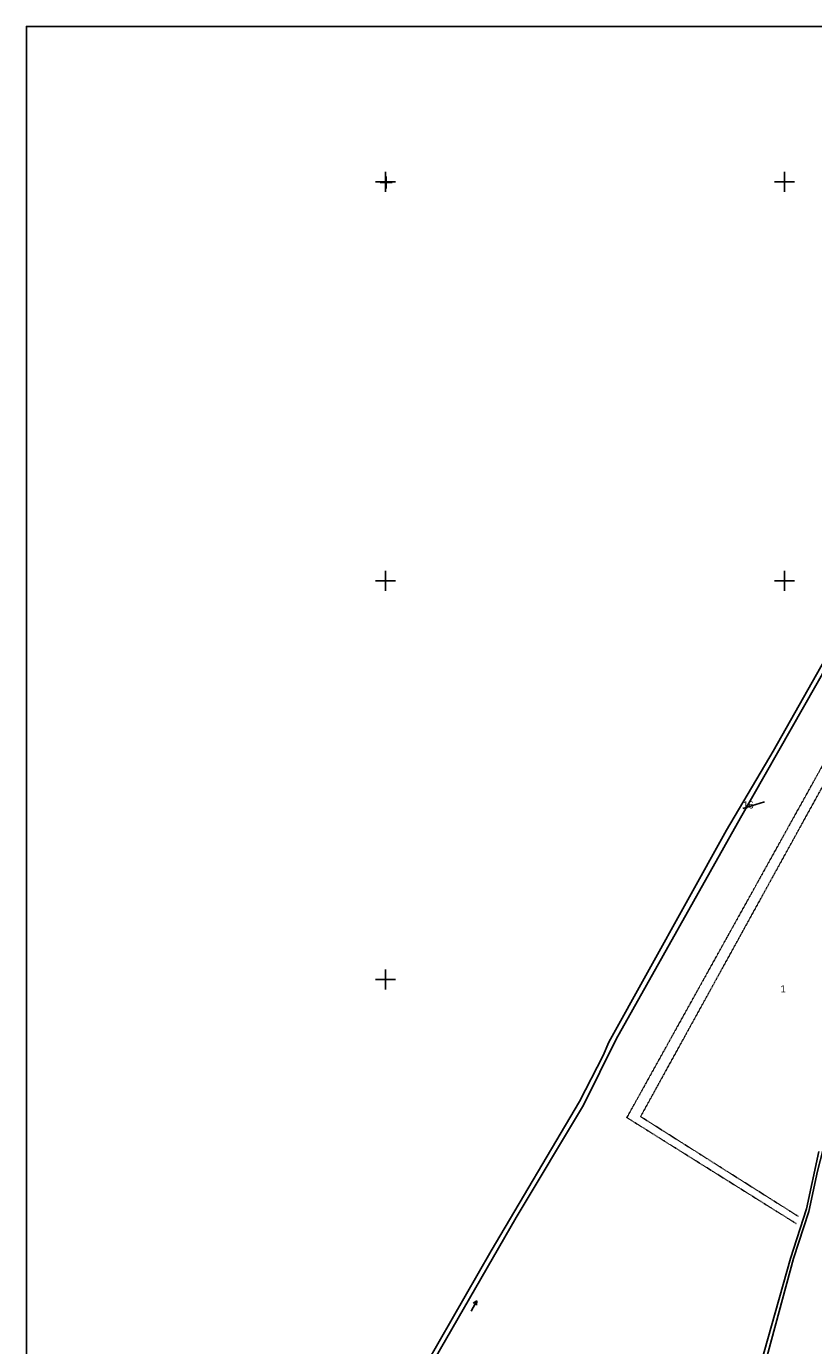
# Model space of a CAD drawing. Header units: metres. Extents: x 14620 to 16512, y -20587 to -19322.
# Tile 3 of 9: x 14620 to 15015, y -19984 to -19322. Entities that reach past the tile are written whole.
import ezdxf

# ---------------------------------------------------------------- set-up
doc = ezdxf.new("R2010")
doc.units = ezdxf.units.M
for name, pattern in [('CONTINUA', [0]), ('FRECCETTA', [1, -1]), ('TRATTEGGIATA2', [0.3, 0.15, -0.15])]:
    doc.linetypes.add(name, pattern=pattern)
for name, color, linetype in [('CONFINE', 3, 'CONTINUA'), ('LINEEVARIE', 6, 'CONTINUA'), ('PARTICELLE', 7, 'CONTINUA'), ('SIMBOLI', 6, 'CONTINUA')]:
    doc.layers.add(name, color=color, linetype=linetype)

# ---------------------------------------------------------------- blocks, each defined once
blk = doc.blocks.new('1', base_point=(5, 5))
at = {"layer": 'SIMBOLI'}
for p, q in [((5, 2), (5, 8)), ((2, 5), (8, 5))]:
    blk.add_line(p, q, dxfattribs=at)
blk = doc.blocks.new('3', base_point=(5, 5))
at = {"layer": 'SIMBOLI'}
for p, q in [((5, 0), (5, 10)), ((0, 5), (10, 5))]:
    blk.add_line(p, q, dxfattribs=at)
blk = doc.blocks.new('6', base_point=(8, 5))
at = {"layer": 'SIMBOLI'}
for p in [(2, 5), (6, 6), (6, 4)]:
    blk.add_line(p, (8, 5), dxfattribs=at)

msp = doc.modelspace()

# ---------------------------------------------------------------- linework, layer by layer
at = {"layer": 'CONFINE'}
msp.add_lwpolyline([(15037.754, -19608.597), (14994.382, -19685.394), (14970.898, -19725.137), (14912.034, -19831.418), (14909.135, -19837.992), (14897.241, -19861.101), (14852.972, -19936.005), (14813.798, -20004.236)], dxfattribs=at)
at = {"layer": 'LINEEVARIE', "color": 2}
msp.add_lwpolyline([(14620, -20587), (14620, -19322), (16512, -19322), (16512, -20587), (14620, -20587)], dxfattribs=at)
at = {"layer": 'LINEEVARIE', "linetype": 'TRATTEGGIATA2'}
for points in [[(15006.089, -19922.483), (14920.99, -19869.174), (15096.982, -19552.423), (15117.574, -19507.798), (15127.175, -19481.999), (15127.587, -19463.271)], [(15130.182, -19463.77), (15129.47, -19481.8), (15124.368, -19498.535), (15120.868, -19508.297), (15116.869, -19517.461), (15111.97, -19528.219), (15108.371, -19536.387), (15098.375, -19557.603), (15088.98, -19575.433), (15062.497, -19623.045), (15022.22, -19697.452), (14927.877, -19868.677), (15007.19, -19918.897)]]:
    msp.add_lwpolyline(points, dxfattribs=at)
at = {"layer": 'PARTICELLE', "color": 2, "linetype": 'FRECCETTA'}
msp.add_line((14979.19, -19714.18), (14989.972, -19710.795), dxfattribs=at)
at = {"layer": 'PARTICELLE'}
for points in [[(15037.754, -19608.597), (14994.382, -19685.394), (14970.898, -19725.137), (14912.034, -19831.418), (14909.135, -19837.992), (14897.241, -19861.101), (14852.972, -19936.005), (14813.798, -20004.236)], [(15041.149, -19607.8), (14977.89, -19718.862), (14915.629, -19829.824), (14899.236, -19862.994), (14865.56, -19919.272), (14818.691, -20000.551)], [(14818.691, -20000.551), (14865.56, -19919.272), (14899.236, -19862.994), (14915.629, -19829.824), (14977.89, -19718.862), (15041.149, -19607.8)], [(14982.07, -20013.828), (15002.983, -19939.916), (15011.085, -19914.913), (15017.294, -19886.225)], [(15017.294, -19886.225), (15011.085, -19914.913), (15002.983, -19939.916), (14982.07, -20013.828)], [(14986.266, -20007.254), (15004.48, -19939.916), (15012.182, -19916.208), (15016.488, -19896.087)]]:
    msp.add_lwpolyline(points, dxfattribs=at)
msp.add_lwpolyline([(15024.206, -19871.456), (15019.191, -19885.727), (15016.488, -19896.087), (15012.182, -19916.208), (15004.48, -19939.916), (14986.266, -20007.254), (14974.571, -20032.455), (14971.568, -20043.611), (14967.868, -20054.369), (14967.16, -20067.319), (14947.047, -20138.243), (14941.242, -20160.357), (15027.205, -20208.555), (15157.143, -19948.502), (15137.58, -19937.378), (15116.676, -19925.491), (15116.747, -19925.364), (15024.206, -19871.456)], close=True, dxfattribs=at)

# ---------------------------------------------------------------- block references
at = {"layer": 'SIMBOLI'}
for name, p in [('3', (14800, -19400)), ('3', (15000, -19400)), ('1', (14800.339, -19400.31)), ('3', (14800, -19600)), ('3', (15000, -19600)), ('3', (14800, -19800)), ('1', (14799.958, -19799.863))]:
    msp.add_blockref(name, p, dxfattribs=at)
at = {"layer": 'SIMBOLI', "rotation": 61.655}
msp.add_blockref('6', (14845.768, -19961.008), dxfattribs=at)

# ---------------------------------------------------------------- texts
at = {"layer": 'PARTICELLE', "color": 7}
for s, p in [('16', (14979.19, -19714.18)), ('1', (14997.988, -19806.429))]:
    msp.add_text(s, height=3.6, dxfattribs=at).set_placement(p)

doc.saveas('drawing.dxf')
